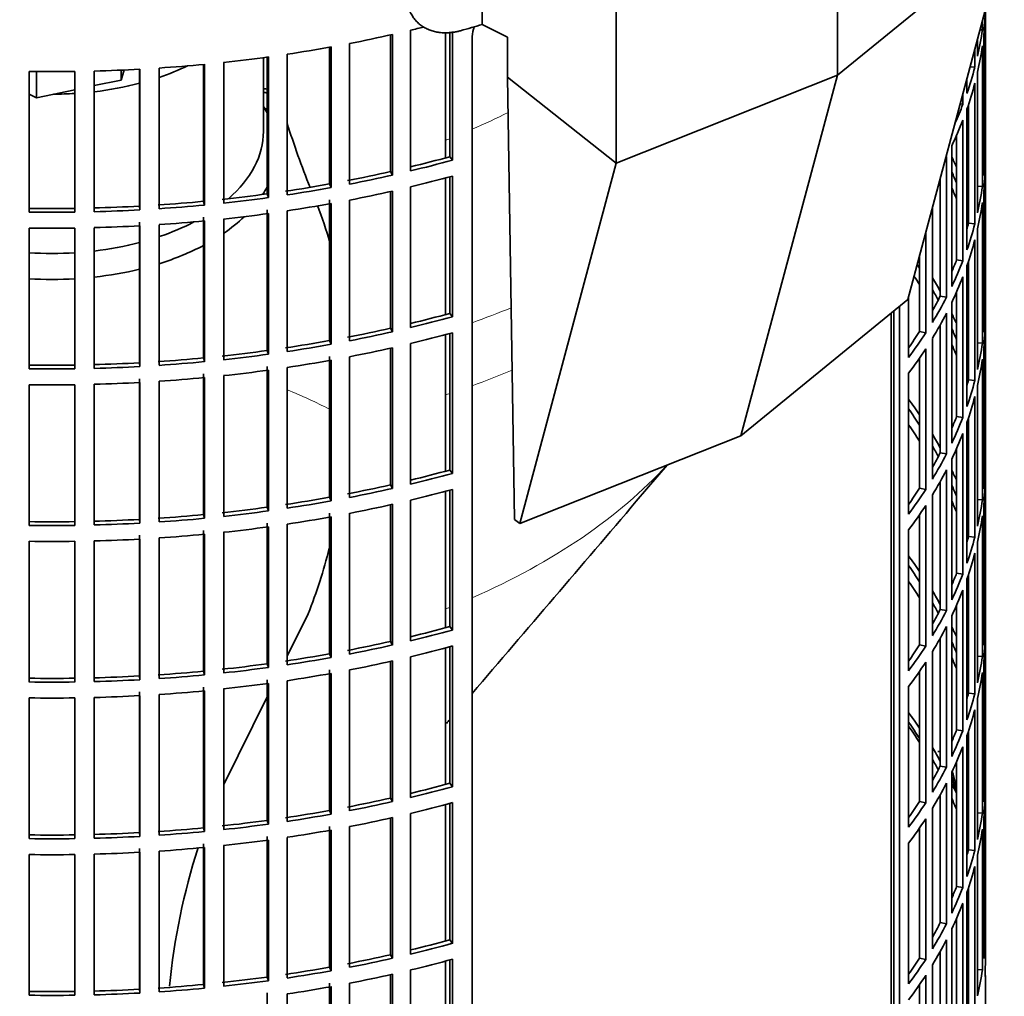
# Model space of a CAD drawing. Header units: millimetres. Extents: x 368 to 1243, y -1891 to 1693.
# Tile 6 of 23: x 1089 to 1240, y -1735 to -1585. Entities that reach past the tile are written whole.
import ezdxf

# ---------------------------------------------------------------- set-up
doc = ezdxf.new("R2010")
doc.units = ezdxf.units.MM
for name, color, linetype in [('M5X8_UNI7687', 7, 'Continuous'), ('VSI184-254_GIUNT', 7, 'Continuous'), ('VSI344-454_FILTR', 7, 'Continuous'), ('VSI344-454_SUPPO', 7, 'Continuous'), ('VSI344-454_TERMI', 7, 'Continuous')]:
    doc.layers.add(name, color=color, linetype=linetype)

# ---------------------------------------------------------------- blocks, each defined once
blk = doc.blocks.new('SE4')
at = {"layer": 'M5X8_UNI7687', "color": 7, "linetype": 'Continuous', "lineweight": 35}
blk.add_arc((1222.77, -1704.33), 10, 0.9618, 20.2466, dxfattribs=at)
for start_param, end_param in [(2.875662, 3.13351), (1.309438, 1.74625)]:
    blk.add_ellipse((1230.95, -1702.61), major_axis=(1.01, -4.83), ratio=0.279258, start_param=start_param, end_param=end_param, dxfattribs=at)
at = {"layer": 'VSI184-254_GIUNT', "color": 7, "linetype": 'Continuous', "lineweight": 35}
blk.add_line((1126.25, -1602.44), (1126.25, -1591.07), dxfattribs=at)
for centre, major_axis, start_param, end_param in [((1093.75, -1577.94), (-32.5, 0), -4.180525, -4.017085), ((1093.75, -1577.94), (-32.5, 0), 1.772095, 1.997343), ((1093.75, -1577.94), (-32.5, 0), 1.577864, 1.67924), ((1093.75, -1605.27), (34.5, 0), 0.29004, 0.342169), ((1093.75, -1602.44), (-32.5, 0), 2.557531, 3.141593), ((1093.75, -1605.27), (34.5, 0), -0.352057, -0.29004), ((1093.75, -1602.44), (-32.5, 0), -4.180525, -3.976979), ((1093.75, -1605.27), (34.5, 0), -0.70006, -0.541779), ((1093.75, -1602.44), (-32.5, 0), 1.772095, 1.997343), ((1093.75, -1602.44), (-32.5, 0), 1.462353, 1.67924), ((1093.75, -1605.27), (34.5, 0), -1.072715, -0.828971), ((1093.75, -1605.27), (34.5, 0), 4.901872, 5.112744), ((1093.75, -1605.27), (34.5, 0), 4.610255, 4.814523)]:
    blk.add_ellipse(centre, major_axis=major_axis, ratio=0.57735, start_param=start_param, end_param=end_param, dxfattribs=at)
at = {"layer": 'VSI344-454_FILTR', "color": 7, "linetype": 'Continuous', "lineweight": 35}
for p, q in [((1237.24, -1605.14), (1237.24, -1583.75)), ((1237.25, -1730.22), (1237.25, -1583.72)), ((1236.79, -1586.83), (1236.79, -1585.44)), ((1145.78, -1608.61), (1145.78, -1587.59)), ((1146.12, -1609.15), (1146.12, -1587.51)), ((1148.89, -1608.5), (1148.89, -1586.87)), ((1154.91, -1606.32), (1154.91, -1587.09)), ((1155.31, -1606.85), (1155.31, -1587.05)), ((1158.34, -1809.1), (1158.34, -1587.83)), ((1236.43, -1586.8), (1236.79, -1586.83)), ((1237, -1609.19), (1237, -1587.56)), ((1136.4, -1610.52), (1136.4, -1589.48)), ((1136.67, -1611.07), (1136.67, -1589.43)), ((1139.51, -1610.54), (1139.51, -1588.9)), ((1236.05, -1590.86), (1236.05, -1588.19)), ((1236.79, -1610.91), (1236.79, -1589.28)), ((1126.81, -1612.04), (1126.81, -1591)), ((1127.02, -1612.61), (1127.02, -1590.97)), ((1129.91, -1612.19), (1129.91, -1590.55)), ((1235.64, -1592.57), (1235.64, -1589.74)), ((1117.06, -1613.18), (1117.06, -1592.13)), ((1117.2, -1613.75), (1117.2, -1592.11)), ((1120.14, -1613.45), (1120.14, -1591.81)), ((1234.9, -1592.5), (1235.64, -1592.57)), ((1090.23, -1614.84), (1090.23, -1593.2)), ((1097.27, -1614.84), (1097.27, -1593.2)), ((1100.25, -1614.78), (1100.25, -1593.14)), ((1107.2, -1613.92), (1107.2, -1592.86)), ((1107.27, -1614.5), (1107.27, -1592.86)), ((1110.23, -1614.32), (1110.23, -1592.68)), ((1236.05, -1614.95), (1236.05, -1593.31)), ((1234.42, -1596.57), (1234.42, -1594.3)), ((1235.64, -1616.66), (1235.64, -1595.02)), ((1233.8, -1598.25), (1233.8, -1596.61)), ((1233.37, -1598.19), (1233.8, -1598.25)), ((1234.65, -1616.56), (1234.65, -1598.33)), ((1234.42, -1620.66), (1234.42, -1599.02)), ((1233.8, -1622.34), (1233.8, -1600.7)), ((1232.83, -1622.2), (1232.83, -1603.05)), ((1232.1, -1626.28), (1232.1, -1604.64)), ((1237, -1605.13), (1237.24, -1605.14)), ((1154.91, -1606.32), (1155.31, -1606.85)), ((1231.27, -1627.94), (1231.27, -1606.3)), ((1237.24, -1629.22), (1237.24, -1607.59)), ((1145.78, -1608.61), (1146.12, -1609.15)), ((1136.4, -1610.52), (1136.67, -1611.07)), ((1154.91, -1630.41), (1154.91, -1609.41)), ((1155.31, -1630.94), (1155.31, -1609.3)), ((1230.32, -1627.76), (1230.32, -1609.58)), ((1126.81, -1612.04), (1127.02, -1612.61)), ((1145.78, -1632.69), (1145.78, -1611.68)), ((1146.12, -1633.24), (1146.12, -1611.6)), ((1148.89, -1632.59), (1148.89, -1610.95)), ((1236.05, -1610.87), (1236.79, -1610.91)), ((1237, -1633.28), (1237, -1611.64)), ((1117.06, -1613.18), (1117.2, -1613.75)), ((1136.4, -1634.6), (1136.4, -1612.97)), ((1136.67, -1635.16), (1136.67, -1613.52)), ((1139.51, -1634.63), (1139.51, -1612.99)), ((1236.79, -1635), (1236.79, -1613.36)), ((1107.2, -1613.92), (1107.27, -1614.5)), ((1126.81, -1636.13), (1126.81, -1614.49)), ((1127.02, -1636.69), (1127.02, -1615.06)), ((1129.91, -1636.28), (1129.91, -1614.64)), ((1229.1, -1631.8), (1229.1, -1614.14)), ((1107.2, -1638.01), (1107.2, -1616.37)), ((1110.23, -1638.4), (1110.23, -1616.77)), ((1117.06, -1637.27), (1117.06, -1615.63)), ((1117.2, -1637.84), (1117.2, -1616.2)), ((1120.14, -1637.54), (1120.14, -1615.9)), ((1234.65, -1616.56), (1235.64, -1616.66)), ((1090.23, -1638.93), (1090.23, -1617.29)), ((1097.27, -1638.93), (1097.27, -1617.29)), ((1100.25, -1638.87), (1100.25, -1617.23)), ((1107.27, -1638.58), (1107.27, -1616.95)), ((1228.08, -1633.42), (1228.08, -1617.95)), ((1236.05, -1639.04), (1236.05, -1617.4)), ((1235.64, -1640.74), (1235.64, -1619.11)), ((1227.15, -1633.2), (1227.15, -1621.41)), ((1232.83, -1622.2), (1233.8, -1622.34)), ((1234.65, -1640.64), (1234.65, -1622.41)), ((1234.42, -1644.74), (1234.42, -1623.11)), ((1233.8, -1646.43), (1233.8, -1624.79)), ((1232.83, -1646.29), (1232.83, -1627.14)), ((1225.44, -1637.18), (1225.44, -1627.78)), ((1230.32, -1627.76), (1231.27, -1627.94)), ((1232.1, -1650.37), (1232.1, -1628.73)), ((1154.91, -1630.41), (1155.31, -1630.94)), ((1223.16, -1769.56), (1223.16, -1630.05)), ((1224.07, -1769.8), (1224.07, -1629.3)), ((1231.27, -1652.02), (1231.27, -1630.39)), ((1237, -1629.22), (1237.24, -1629.22)), ((1237.24, -1653.31), (1237.24, -1631.67)), ((1145.78, -1632.69), (1146.12, -1633.24)), ((1155.31, -1655.03), (1155.31, -1633.39)), ((1227.15, -1633.2), (1228.08, -1633.42)), ((1230.32, -1651.85), (1230.32, -1632.16)), ((1136.4, -1634.6), (1136.67, -1635.16)), ((1154.91, -1654.5), (1154.91, -1633.5)), ((1229.1, -1655.89), (1229.1, -1634.25)), ((1236.05, -1634.95), (1236.79, -1635)), ((1126.81, -1636.13), (1127.02, -1636.69)), ((1145.78, -1656.78), (1145.78, -1635.76)), ((1146.12, -1657.32), (1146.12, -1635.69)), ((1148.89, -1656.68), (1148.89, -1635.04)), ((1228.08, -1657.51), (1228.08, -1635.87)), ((1237, -1657.37), (1237, -1635.73)), ((1117.06, -1637.27), (1117.2, -1637.84)), ((1136.4, -1658.69), (1136.4, -1637.05)), ((1136.67, -1659.24), (1136.67, -1637.61)), ((1139.51, -1658.71), (1139.51, -1637.07)), ((1227.15, -1657.29), (1227.15, -1637.26)), ((1236.79, -1659.09), (1236.79, -1637.45)), ((1107.2, -1638.01), (1107.27, -1638.58)), ((1126.81, -1660.22), (1126.81, -1638.58)), ((1127.02, -1660.78), (1127.02, -1639.14)), ((1129.91, -1660.36), (1129.91, -1638.73)), ((1107.2, -1662.09), (1107.2, -1640.46)), ((1110.23, -1662.49), (1110.23, -1640.85)), ((1117.06, -1661.35), (1117.06, -1639.71)), ((1117.2, -1661.92), (1117.2, -1640.29)), ((1120.14, -1661.62), (1120.14, -1639.99)), ((1225.44, -1661.27), (1225.44, -1639.63)), ((1234.65, -1640.64), (1235.64, -1640.74)), ((1090.23, -1663.01), (1090.23, -1641.38)), ((1097.27, -1663.01), (1097.27, -1641.38)), ((1100.25, -1662.95), (1100.25, -1641.32)), ((1107.27, -1662.67), (1107.27, -1641.03)), ((1236.05, -1663.12), (1236.05, -1641.49)), ((1235.64, -1664.83), (1235.64, -1643.19)), ((1232.83, -1646.29), (1233.8, -1646.43)), ((1234.65, -1664.73), (1234.65, -1646.5)), ((1234.42, -1668.83), (1234.42, -1647.19)), ((1233.8, -1670.51), (1233.8, -1648.88)), ((1232.83, -1670.38), (1232.83, -1651.22)), ((1230.32, -1651.85), (1231.27, -1652.02)), ((1232.1, -1674.45), (1232.1, -1652.82)), ((1154.91, -1654.5), (1155.31, -1655.03)), ((1231.27, -1676.11), (1231.27, -1654.47)), ((1237, -1653.3), (1237.24, -1653.31)), ((1237.24, -1677.4), (1237.24, -1655.76)), ((1145.78, -1656.78), (1146.12, -1657.32)), ((1154.91, -1678.58), (1154.91, -1657.59)), ((1155.31, -1679.11), (1155.31, -1657.48)), ((1227.15, -1657.29), (1228.08, -1657.51)), ((1230.32, -1675.93), (1230.32, -1656.24)), ((1136.4, -1658.69), (1136.67, -1659.24)), ((1148.89, -1680.76), (1148.89, -1659.13)), ((1229.1, -1679.97), (1229.1, -1658.34)), ((1236.05, -1659.04), (1236.79, -1659.09)), ((1126.81, -1660.22), (1127.02, -1660.78)), ((1145.78, -1680.87), (1145.78, -1659.85)), ((1146.12, -1681.41), (1146.12, -1659.77)), ((1228.08, -1681.59), (1228.08, -1659.95)), ((1237, -1681.45), (1237, -1659.82)), ((1107.2, -1662.09), (1107.27, -1662.67)), ((1117.06, -1661.35), (1117.2, -1661.92)), ((1136.4, -1682.78), (1136.4, -1661.14)), ((1136.67, -1683.33), (1136.67, -1661.69)), ((1139.51, -1682.8), (1139.51, -1661.16)), ((1227.15, -1681.38), (1227.15, -1661.34)), ((1236.79, -1683.17), (1236.79, -1661.54)), ((1126.81, -1684.3), (1126.81, -1662.66)), ((1127.02, -1684.87), (1127.02, -1663.23)), ((1129.91, -1684.45), (1129.91, -1662.81)), ((1225.44, -1685.36), (1225.44, -1663.72)), ((1107.2, -1686.18), (1107.2, -1664.54)), ((1107.27, -1686.76), (1107.27, -1665.12)), ((1110.23, -1686.58), (1110.23, -1664.94)), ((1117.06, -1685.44), (1117.06, -1663.8)), ((1117.2, -1686.01), (1117.2, -1664.37)), ((1120.14, -1685.71), (1120.14, -1664.07)), ((1234.65, -1664.73), (1235.64, -1664.83)), ((1090.23, -1687.1), (1090.23, -1665.46)), ((1097.27, -1687.1), (1097.27, -1665.46)), ((1100.25, -1687.04), (1100.25, -1665.4)), ((1236.05, -1687.21), (1236.05, -1665.57)), ((1235.64, -1688.92), (1235.64, -1667.28)), ((1232.83, -1670.38), (1233.8, -1670.51)), ((1234.42, -1692.92), (1234.42, -1671.28)), ((1234.65, -1688.82), (1234.65, -1670.59)), ((1233.8, -1694.6), (1233.8, -1672.96)), ((1232.83, -1694.46), (1232.83, -1675.31)), ((1230.32, -1675.93), (1231.27, -1676.11)), ((1232.1, -1698.54), (1232.1, -1676.9)), ((1154.91, -1678.58), (1155.31, -1679.11)), ((1231.27, -1700.2), (1231.27, -1678.56)), ((1237, -1677.39), (1237.24, -1677.4)), ((1230.32, -1700.02), (1230.32, -1680.33)), ((1237.24, -1701.48), (1237.24, -1679.85)), ((1145.78, -1680.87), (1146.12, -1681.41)), ((1154.91, -1702.67), (1154.91, -1681.67)), ((1155.31, -1703.2), (1155.31, -1681.56)), ((1227.15, -1681.38), (1228.08, -1681.59)), ((1136.4, -1682.78), (1136.67, -1683.33)), ((1148.89, -1704.85), (1148.89, -1683.21)), ((1229.1, -1704.06), (1229.1, -1682.42)), ((1236.05, -1683.13), (1236.79, -1683.17)), ((1126.81, -1684.3), (1127.02, -1684.87)), ((1145.78, -1704.95), (1145.78, -1683.94)), ((1146.12, -1705.5), (1146.12, -1683.86)), ((1228.08, -1705.68), (1228.08, -1684.04)), ((1237, -1705.54), (1237, -1683.9)), ((1107.2, -1686.18), (1107.27, -1686.76)), ((1117.06, -1685.44), (1117.2, -1686.01)), ((1136.4, -1706.86), (1136.4, -1685.23)), ((1136.67, -1707.42), (1136.67, -1685.78)), ((1139.51, -1706.89), (1139.51, -1685.25)), ((1227.15, -1705.46), (1227.15, -1685.43)), ((1236.79, -1707.26), (1236.79, -1685.62)), ((1117.06, -1709.53), (1117.06, -1687.89)), ((1126.81, -1708.39), (1126.81, -1686.75)), ((1127.02, -1708.95), (1127.02, -1687.32)), ((1129.91, -1708.54), (1129.91, -1686.9)), ((1225.44, -1709.44), (1225.44, -1687.81)), ((1107.2, -1710.27), (1107.2, -1688.63)), ((1107.27, -1710.84), (1107.27, -1689.21)), ((1110.23, -1710.66), (1110.23, -1689.03)), ((1117.2, -1710.1), (1117.2, -1688.46)), ((1120.14, -1709.8), (1120.14, -1688.16)), ((1234.65, -1688.82), (1235.64, -1688.92)), ((1090.23, -1711.19), (1090.23, -1689.55)), ((1097.27, -1711.19), (1097.27, -1689.55)), ((1100.25, -1711.13), (1100.25, -1689.49)), ((1236.05, -1711.3), (1236.05, -1689.66)), ((1235.64, -1713), (1235.64, -1691.37)), ((1232.83, -1694.46), (1233.8, -1694.6)), ((1234.42, -1717), (1234.42, -1695.37)), ((1234.65, -1712.9), (1234.65, -1694.67)), ((1233.8, -1718.69), (1233.8, -1697.05)), ((1230.32, -1700.02), (1231.27, -1700.2)), ((1232.83, -1718.55), (1232.83, -1699.4)), ((1232.1, -1722.63), (1232.1, -1700.99)), ((1237, -1701.48), (1237.24, -1701.48)), ((1154.91, -1702.67), (1155.31, -1703.2)), ((1231.27, -1724.28), (1231.27, -1702.65)), ((1230.32, -1724.11), (1230.32, -1704.42)), ((1237.24, -1725.57), (1237.24, -1703.93)), ((1145.78, -1704.95), (1146.12, -1705.5)), ((1154.91, -1726.76), (1154.91, -1705.76)), ((1155.31, -1727.29), (1155.31, -1705.65)), ((1227.15, -1705.46), (1228.08, -1705.68)), ((1136.4, -1706.86), (1136.67, -1707.42)), ((1148.89, -1728.94), (1148.89, -1707.3)), ((1229.1, -1728.15), (1229.1, -1706.51)), ((1236.05, -1707.21), (1236.79, -1707.26)), ((1126.81, -1708.39), (1127.02, -1708.95)), ((1145.78, -1729.04), (1145.78, -1708.02)), ((1146.12, -1729.58), (1146.12, -1707.95)), ((1228.08, -1729.77), (1228.08, -1708.13)), ((1237, -1729.63), (1237, -1707.99)), ((1107.2, -1710.27), (1107.27, -1710.84)), ((1117.06, -1709.53), (1117.2, -1710.1)), ((1136.4, -1730.95), (1136.4, -1709.31)), ((1136.67, -1731.5), (1136.67, -1709.87)), ((1139.51, -1730.97), (1139.51, -1709.33)), ((1227.15, -1729.55), (1227.15, -1709.52)), ((1236.79, -1731.35), (1236.79, -1709.71)), ((1117.06, -1733.61), (1117.06, -1711.97)), ((1126.81, -1732.48), (1126.81, -1710.84)), ((1127.02, -1733.04), (1127.02, -1711.4)), ((1129.91, -1732.62), (1129.91, -1710.99)), ((1225.44, -1733.53), (1225.44, -1711.89)), ((1090.23, -1735.27), (1090.23, -1713.64)), ((1097.27, -1735.27), (1097.27, -1713.64)), ((1100.25, -1735.21), (1100.25, -1713.58)), ((1107.2, -1734.35), (1107.2, -1712.72)), ((1107.27, -1734.93), (1107.27, -1713.29)), ((1110.23, -1734.75), (1110.23, -1713.11)), ((1117.2, -1734.18), (1117.2, -1712.55)), ((1120.14, -1733.88), (1120.14, -1712.25)), ((1234.65, -1712.9), (1235.64, -1713)), ((1236.05, -1735.38), (1236.05, -1713.75)), ((1235.64, -1737.09), (1235.64, -1715.45)), ((1232.83, -1718.55), (1233.8, -1718.69)), ((1234.42, -1741.09), (1234.42, -1719.45)), ((1234.65, -1736.99), (1234.65, -1718.76)), ((1233.8, -1742.77), (1233.8, -1721.14)), ((1230.32, -1724.11), (1231.27, -1724.28)), ((1232.83, -1742.63), (1232.83, -1723.48)), ((1232.1, -1746.71), (1232.1, -1725.08)), ((1237, -1725.56), (1237.24, -1725.57)), ((1154.91, -1726.76), (1155.31, -1727.29)), ((1231.27, -1748.37), (1231.27, -1726.73)), ((1230.32, -1748.19), (1230.32, -1728.5)), ((1145.78, -1729.04), (1146.12, -1729.58)), ((1154.91, -1750.84), (1154.91, -1729.85)), ((1155.31, -1751.37), (1155.31, -1729.74)), ((1227.15, -1729.55), (1228.08, -1729.77)), ((1136.4, -1730.95), (1136.67, -1731.5)), ((1148.89, -1753.02), (1148.89, -1731.39)), ((1229.1, -1752.23), (1229.1, -1730.6)), ((1236.05, -1731.3), (1236.79, -1731.35)), ((1126.81, -1732.48), (1127.02, -1733.04)), ((1145.78, -1753.13), (1145.78, -1732.11)), ((1146.12, -1753.67), (1146.12, -1732.03)), ((1228.08, -1753.85), (1228.08, -1732.21)), ((1237.25, -1737.57), (1237.25, -1732.67)), ((1107.2, -1734.35), (1107.27, -1734.93)), ((1117.06, -1733.61), (1117.2, -1734.18)), ((1136.4, -1755.04), (1136.4, -1733.4)), ((1136.67, -1755.59), (1136.67, -1733.95)), ((1139.51, -1755.06), (1139.51, -1733.42)), ((1227.15, -1753.64), (1227.15, -1733.6)), ((1126.81, -1756.56), (1126.81, -1734.92)), ((1129.91, -1756.71), (1129.91, -1735.07))]:
    blk.add_line(p, q, dxfattribs=at)
for centre, radius, start, end in [((1164.62, -1588.43), 6.31, 160.7591, 174.5077), ((1093.75, -1344.73), 248.5, 269.189, 270.811), ((1093.75, -1367.52), 246.77, 269.1833, 270.8167), ((1093.75, -1366.36), 248.5, 269.189, 270.811), ((1093.75, -1368.81), 248.5, 269.189, 270.811), ((1093.75, -1391.61), 246.77, 269.1833, 270.8167), ((1093.75, -1390.45), 248.5, 269.189, 270.811), ((1093.75, -1392.9), 248.5, 269.189, 270.811), ((1093.75, -1415.69), 246.77, 269.1833, 270.8167), ((1093.75, -1414.54), 248.5, 269.189, 270.811), ((1093.75, -1416.99), 248.5, 269.189, 270.811), ((1093.75, -1439.78), 246.77, 269.1833, 270.8167), ((1093.75, -1438.62), 248.5, 269.189, 270.811), ((1093.75, -1441.07), 248.5, 269.189, 270.811), ((1093.75, -1463.87), 246.77, 269.1833, 270.8167), ((1093.75, -1462.71), 248.5, 269.189, 270.811), ((1093.75, -1465.16), 248.5, 269.189, 270.811), ((1286.01, -1731.63), 48.77, 178.3445, 181.5446), ((1286.01, -1731.26), 48.77, 180.2166, 181.6555), ((1093.75, -1487.95), 246.77, 269.1833, 270.8167), ((1093.75, -1486.8), 248.5, 269.189, 270.811)]:
    blk.add_arc(centre, radius, start, end, dxfattribs=at)
for centre, major_axis, start_param, end_param in [((1093.75, -1497.52), (143.5, 0), 2.974441, 5.121903), ((1093.75, -1582.64), (143.5, 0), 6.223771, 6.269479), ((1093.75, -1510.38), (143.5, 0), -1.176432, -1.161145), ((1093.75, -1510.38), (143.5, 0), -1.246245, -1.197216), ((1093.75, -1580.19), (143.5, 0), -0.129227, -0.080212), ((1093.75, -1510.38), (143.5, 0), -1.316058, -1.267029), ((1093.75, -1582.64), (143.5, 0), -0.129227, -0.080212), ((1093.75, -1510.38), (143.5, 0), -1.385871, -1.336842), ((1093.75, -1510.38), (143.5, 0), -1.455685, -1.406655), ((1093.75, -1580.19), (143.5, 0), -0.199041, -0.150025), ((1093.75, -1510.38), (143.5, 0), 4.757688, 4.806717), ((1093.75, -1582.64), (143.5, 0), -0.199041, -0.150025), ((1093.75, -1676.53), (143.5, 0), 1.336842, 1.342333), ((1093.75, -1676.53), (142.5, 0), 1.33667, 1.340701), ((1093.75, -1580.19), (143.5, 0), -0.255831, -0.219838), ((1093.75, -1678.98), (142.5, 0), 1.33667, 1.340701), ((1093.75, -1582.64), (143.5, 0), -0.268854, -0.219838), ((1093.75, -1604.27), (143.5, 0), 6.223771, 6.272786), ((1093.75, -1532.01), (142.5, 0), -1.17351, -1.127231), ((1093.75, -1532.01), (143.5, 0), -1.176432, -1.127403), ((1093.75, -1582.64), (143.5, 0), -0.292688, -0.289652), ((1093.75, -1628.36), (143.5, 0), 0.248961, 0.268854), ((1093.75, -1606.72), (143.5, 0), 6.223771, 6.272786), ((1093.75, -1532.01), (142.5, 0), -1.246417, -1.197044), ((1093.75, -1532.01), (143.5, 0), -1.246245, -1.197216), ((1093.75, -1628.36), (142.5, 0), 0.219666, 0.24208), ((1093.75, -1532.01), (142.5, 0), -1.31623, -1.266857), ((1093.75, -1534.46), (143.5, 0), -1.176432, -1.127403), ((1093.75, -1532.01), (142.5, 0), -1.386044, -1.33667), ((1093.75, -1532.01), (143.5, 0), -1.316058, -1.267029), ((1093.75, -1534.46), (143.5, 0), -1.246245, -1.197216), ((1093.75, -1630.81), (142.5, 0), 0.219666, 0.24208), ((1093.75, -1628.36), (143.5, 0), 0.190538, 0.199041), ((1093.75, -1604.27), (143.5, 0), -0.129227, -0.080212), ((1093.75, -1532.01), (142.5, 0), -1.455857, -1.406483), ((1093.75, -1532.01), (143.5, 0), -1.455685, -1.406655), ((1093.75, -1532.01), (143.5, 0), -1.385871, -1.336842), ((1093.75, -1534.46), (143.5, 0), -1.316058, -1.267029), ((1093.75, -1606.72), (143.5, 0), -0.129227, -0.080212), ((1093.75, -1532.01), (142.5, 0), 4.757515, 4.806889), ((1093.75, -1532.01), (143.5, 0), 4.757688, 4.806717), ((1093.75, -1534.46), (143.5, 0), -1.385871, -1.336842), ((1093.75, -1628.36), (142.5, 0), 0.149853, 0.160574), ((1093.75, -1534.46), (143.5, 0), -1.455685, -1.406655), ((1093.75, -1604.27), (142.5, 0), -0.161977, -0.149853), ((1093.75, -1604.27), (143.5, 0), -0.199041, -0.150025), ((1093.75, -1534.46), (143.5, 0), 4.757688, 4.806717), ((1093.75, -1606.72), (143.5, 0), -0.199041, -0.150025), ((1093.75, -1604.27), (142.5, 0), -0.24208, -0.219666), ((1093.75, -1604.27), (143.5, 0), -0.268854, -0.219838), ((1093.75, -1652.45), (142.5, 0), 0.359293, 0.367215), ((1093.75, -1654.9), (142.5, 0), 0.359293, 0.376293), ((1093.75, -1652.45), (143.5, 0), 0.312025, 0.338667), ((1093.75, -1606.72), (143.5, 0), -0.268854, -0.219838), ((1093.75, -1652.45), (142.5, 0), 0.297119, 0.318145), ((1093.75, -1604.27), (142.5, 0), -0.318145, -0.28948), ((1093.75, -1604.27), (143.5, 0), -0.338667, -0.289652), ((1093.75, -1556.1), (142.5, 0), -1.17351, -1.127231), ((1093.75, -1606.72), (143.5, 0), -0.338667, -0.289652), ((1093.75, -1628.36), (143.5, 0), 6.223771, 6.272786), ((1093.75, -1556.1), (143.5, 0), -1.176432, -1.127403), ((1093.75, -1652.45), (143.5, 0), 0.248961, 0.268854), ((1093.75, -1630.81), (143.5, 0), 6.223771, 6.272786), ((1093.75, -1556.1), (142.5, 0), -1.246417, -1.197044), ((1093.75, -1556.1), (143.5, 0), -1.246245, -1.197216), ((1093.75, -1558.55), (143.5, 0), -1.176432, -1.127403), ((1093.75, -1604.27), (142.5, 0), -0.39195, -0.359293), ((1093.75, -1604.27), (143.5, 0), -0.40848, -0.359465), ((1093.75, -1652.45), (142.5, 0), 0.219666, 0.24208), ((1093.75, -1556.1), (142.5, 0), -1.31623, -1.266857), ((1093.75, -1556.1), (142.5, 0), -1.386044, -1.33667), ((1093.75, -1556.1), (143.5, 0), -1.316058, -1.267029), ((1093.75, -1558.55), (143.5, 0), -1.246245, -1.197216), ((1093.75, -1606.72), (143.5, 0), -0.40848, -0.359465), ((1093.75, -1654.9), (142.5, 0), 0.219666, 0.24208), ((1093.75, -1652.45), (143.5, 0), 0.190538, 0.199041), ((1093.75, -1628.36), (143.5, 0), -0.129227, -0.080212), ((1093.75, -1556.1), (142.5, 0), -1.455857, -1.406483), ((1093.75, -1556.1), (143.5, 0), -1.455685, -1.406655), ((1093.75, -1556.1), (143.5, 0), -1.385871, -1.336842), ((1093.75, -1558.55), (143.5, 0), -1.316058, -1.267029), ((1093.75, -1630.81), (143.5, 0), -0.129227, -0.080212), ((1093.75, -1556.1), (142.5, 0), 4.757515, 4.806889), ((1093.75, -1556.1), (143.5, 0), 4.757688, 4.806717), ((1093.75, -1558.55), (143.5, 0), -1.385871, -1.336842), ((1093.75, -1652.45), (142.5, 0), 0.149853, 0.160574), ((1093.75, -1558.55), (143.5, 0), -1.455685, -1.406655), ((1093.75, -1628.36), (142.5, 0), -0.161977, -0.149853), ((1093.75, -1628.36), (143.5, 0), -0.199041, -0.150025), ((1093.75, -1558.55), (143.5, 0), 4.757688, 4.806717), ((1093.75, -1676.53), (143.5, 0), 0.37741, 0.40848), ((1093.75, -1630.81), (143.5, 0), -0.199041, -0.150025), ((1093.75, -1676.53), (142.5, 0), 0.359293, 0.39195), ((1093.75, -1628.36), (142.5, 0), -0.24208, -0.219666), ((1093.75, -1628.36), (143.5, 0), -0.268854, -0.219838), ((1093.75, -1678.98), (142.5, 0), 0.359293, 0.39195), ((1093.75, -1676.53), (143.5, 0), 0.312025, 0.338667), ((1093.75, -1630.81), (143.5, 0), -0.268854, -0.219838), ((1093.75, -1676.53), (142.5, 0), 0.297119, 0.318145), ((1093.75, -1628.36), (142.5, 0), -0.318145, -0.28948), ((1093.75, -1628.36), (143.5, 0), -0.338667, -0.289652), ((1093.75, -1580.19), (142.5, 0), -1.17351, -1.127231), ((1093.75, -1630.81), (143.5, 0), -0.338667, -0.289652), ((1093.75, -1676.53), (143.5, 0), 0.248961, 0.268854), ((1093.75, -1652.45), (143.5, 0), 6.223771, 6.272786), ((1093.75, -1580.19), (143.5, 0), -1.176432, -1.127403), ((1093.75, -1654.9), (143.5, 0), 6.223771, 6.272786), ((1093.75, -1580.19), (142.5, 0), -1.246417, -1.197044), ((1093.75, -1580.19), (143.5, 0), -1.246245, -1.197216), ((1093.75, -1582.64), (143.5, 0), -1.176432, -1.127403), ((1093.75, -1628.36), (142.5, 0), -0.39195, -0.359293), ((1093.75, -1628.36), (143.5, 0), -0.40848, -0.359465), ((1093.75, -1676.53), (142.5, 0), 0.219666, 0.24208), ((1093.75, -1580.19), (142.5, 0), -1.31623, -1.266857), ((1093.75, -1652.45), (143.5, 0), -0.129227, -0.080212), ((1093.75, -1580.19), (142.5, 0), -1.386044, -1.33667), ((1093.75, -1580.19), (143.5, 0), -1.316058, -1.267029), ((1093.75, -1582.64), (143.5, 0), -1.246245, -1.197216), ((1093.75, -1630.81), (143.5, 0), -0.40848, -0.359465), ((1093.75, -1678.98), (142.5, 0), 0.219666, 0.24208), ((1093.75, -1676.53), (143.5, 0), 0.190538, 0.199041), ((1093.75, -1580.19), (142.5, 0), 4.757515, 4.806889), ((1093.75, -1580.19), (142.5, 0), -1.455857, -1.406483), ((1093.75, -1580.19), (143.5, 0), -1.455685, -1.406655), ((1093.75, -1580.19), (143.5, 0), -1.385871, -1.336842), ((1093.75, -1582.64), (143.5, 0), -1.316058, -1.267029), ((1093.75, -1654.9), (143.5, 0), -0.129227, -0.080212), ((1093.75, -1580.19), (143.5, 0), 4.757688, 4.806717), ((1093.75, -1582.64), (143.5, 0), -1.385871, -1.336842), ((1093.75, -1676.53), (142.5, 0), 0.149853, 0.160574), ((1093.75, -1582.64), (143.5, 0), 4.757688, 4.806717), ((1093.75, -1582.64), (143.5, 0), -1.455685, -1.406655), ((1093.75, -1652.45), (142.5, 0), -0.161977, -0.149853), ((1093.75, -1652.45), (143.5, 0), -0.199041, -0.150025), ((1093.75, -1700.62), (143.5, 0), 0.37741, 0.40848), ((1093.75, -1654.9), (143.5, 0), -0.199041, -0.150025), ((1093.75, -1700.62), (142.5, 0), 0.359293, 0.39195), ((1093.75, -1652.45), (142.5, 0), -0.24208, -0.219666), ((1093.75, -1652.45), (143.5, 0), -0.268854, -0.219838), ((1093.75, -1703.07), (142.5, 0), 0.359293, 0.39195), ((1093.75, -1700.62), (143.5, 0), 0.312025, 0.338667), ((1093.75, -1654.9), (143.5, 0), -0.268854, -0.219838), ((1093.75, -1700.62), (142.5, 0), 0.297119, 0.318145), ((1093.75, -1652.45), (142.5, 0), -0.318145, -0.28948), ((1093.75, -1652.45), (143.5, 0), -0.338667, -0.289652), ((1093.75, -1604.27), (142.5, 0), -1.17351, -1.127231), ((1093.75, -1654.9), (143.5, 0), -0.338667, -0.289652), ((1093.75, -1700.62), (143.5, 0), 0.248961, 0.268854), ((1093.75, -1676.53), (143.5, 0), 6.223771, 6.272786), ((1093.75, -1604.27), (143.5, 0), -1.176432, -1.127403), ((1093.75, -1678.98), (143.5, 0), 6.223771, 6.272786), ((1093.75, -1604.27), (142.5, 0), -1.246417, -1.197044), ((1093.75, -1604.27), (143.5, 0), -1.246245, -1.197216), ((1093.75, -1606.72), (143.5, 0), -1.176432, -1.127403), ((1093.75, -1652.45), (142.5, 0), -0.39195, -0.359293), ((1093.75, -1652.45), (143.5, 0), -0.40848, -0.359465), ((1093.75, -1700.62), (142.5, 0), 0.219666, 0.24208), ((1093.75, -1604.27), (142.5, 0), -1.31623, -1.266857), ((1093.75, -1604.27), (143.5, 0), -1.316058, -1.267029), ((1093.75, -1703.07), (142.5, 0), 0.219666, 0.24208), ((1093.75, -1676.53), (143.5, 0), -0.129227, -0.080212), ((1093.75, -1604.27), (142.5, 0), -1.386044, -1.33667), ((1093.75, -1604.27), (143.5, 0), -1.385871, -1.336842), ((1093.75, -1606.72), (143.5, 0), -1.246245, -1.197216), ((1093.75, -1654.9), (143.5, 0), -0.40848, -0.359465), ((1093.75, -1700.62), (143.5, 0), 0.190538, 0.199041), ((1093.75, -1604.27), (142.5, 0), 4.757515, 4.806889), ((1093.75, -1604.27), (142.5, 0), -1.455857, -1.406483), ((1093.75, -1604.27), (143.5, 0), -1.455685, -1.406655), ((1093.75, -1606.72), (143.5, 0), -1.316058, -1.267029), ((1093.75, -1678.98), (143.5, 0), -0.129227, -0.080212), ((1093.75, -1604.27), (143.5, 0), 4.757688, 4.806717), ((1093.75, -1606.72), (143.5, 0), -1.385871, -1.336842), ((1093.75, -1700.62), (142.5, 0), 0.149853, 0.160574), ((1093.75, -1606.72), (143.5, 0), 4.757688, 4.806717), ((1093.75, -1606.72), (143.5, 0), -1.455685, -1.406655), ((1093.75, -1676.53), (142.5, 0), -0.161977, -0.149853), ((1093.75, -1676.53), (143.5, 0), -0.199041, -0.150025), ((1093.75, -1724.71), (143.5, 0), 0.37741, 0.40848), ((1093.75, -1678.98), (143.5, 0), -0.199041, -0.150025), ((1093.75, -1724.71), (142.5, 0), 0.359293, 0.39195), ((1093.75, -1676.53), (142.5, 0), -0.24208, -0.219666), ((1093.75, -1676.53), (143.5, 0), -0.268854, -0.219838), ((1093.75, -1724.71), (143.5, 0), 0.312025, 0.338667), ((1093.75, -1678.98), (143.5, 0), -0.268854, -0.219838), ((1093.75, -1724.71), (142.5, 0), 0.297119, 0.318145), ((1093.75, -1676.53), (142.5, 0), -0.318145, -0.28948), ((1093.75, -1676.53), (143.5, 0), -0.338667, -0.289652), ((1093.75, -1700.62), (143.5, 0), 6.223771, 6.272786), ((1093.75, -1628.36), (142.5, 0), -1.17351, -1.127231), ((1093.75, -1678.98), (143.5, 0), -0.338667, -0.289652), ((1093.75, -1724.71), (143.5, 0), 0.248961, 0.268854), ((1093.75, -1628.36), (143.5, 0), -1.176432, -1.127403), ((1093.75, -1703.07), (143.5, 0), 6.223771, 6.272786), ((1093.75, -1628.36), (142.5, 0), -1.246417, -1.197044), ((1093.75, -1628.36), (143.5, 0), -1.246245, -1.197216), ((1093.75, -1630.81), (143.5, 0), -1.176432, -1.127403), ((1093.75, -1676.53), (142.5, 0), -0.39195, -0.359293), ((1093.75, -1676.53), (143.5, 0), -0.40848, -0.359465), ((1093.75, -1724.71), (142.5, 0), 0.219666, 0.24208), ((1093.75, -1628.36), (142.5, 0), -1.31623, -1.266857), ((1093.75, -1628.36), (143.5, 0), -1.316058, -1.267029), ((1093.75, -1700.62), (143.5, 0), -0.129227, -0.080212), ((1093.75, -1628.36), (142.5, 0), -1.386044, -1.33667), ((1093.75, -1628.36), (143.5, 0), -1.385871, -1.336842), ((1093.75, -1630.81), (143.5, 0), -1.246245, -1.197216), ((1093.75, -1678.98), (143.5, 0), -0.40848, -0.359465), ((1093.75, -1724.71), (143.5, 0), 0.190538, 0.199041), ((1093.75, -1628.36), (142.5, 0), 4.757515, 4.806889), ((1093.75, -1628.36), (142.5, 0), -1.455857, -1.406483), ((1093.75, -1628.36), (143.5, 0), -1.455685, -1.406655), ((1093.75, -1630.81), (143.5, 0), -1.316058, -1.267029), ((1093.75, -1703.07), (143.5, 0), -0.129227, -0.080212), ((1093.75, -1628.36), (143.5, 0), 4.757688, 4.806717), ((1093.75, -1630.81), (143.5, 0), -1.385871, -1.336842), ((1093.75, -1724.71), (142.5, 0), 0.149853, 0.160574), ((1093.75, -1630.81), (143.5, 0), 4.757688, 4.806717), ((1093.75, -1630.81), (143.5, 0), -1.455685, -1.406655), ((1093.75, -1700.62), (142.5, 0), -0.160574, -0.149853), ((1093.75, -1700.62), (143.5, 0), -0.199041, -0.150025), ((1093.75, -1703.07), (143.5, 0), -0.199041, -0.150025), ((1093.75, -1700.62), (142.5, 0), -0.24208, -0.219666), ((1093.75, -1700.62), (143.5, 0), -0.268854, -0.219838), ((1093.75, -1703.07), (143.5, 0), -0.268854, -0.219838), ((1093.75, -1700.62), (142.5, 0), -0.318145, -0.28948), ((1093.75, -1700.62), (143.5, 0), -0.338667, -0.289652), ((1093.75, -1724.71), (143.5, 0), 6.223771, 6.272786), ((1093.75, -1652.45), (142.5, 0), -1.17351, -1.127231), ((1093.75, -1652.45), (143.5, 0), -1.176432, -1.127403), ((1093.75, -1703.07), (143.5, 0), -0.338667, -0.289652), ((1093.75, -1652.45), (142.5, 0), -1.246417, -1.197044), ((1093.75, -1652.45), (143.5, 0), -1.246245, -1.197216), ((1093.75, -1654.9), (143.5, 0), -1.176432, -1.127403), ((1093.75, -1700.62), (142.5, 0), -0.39195, -0.359293), ((1093.75, -1700.62), (143.5, 0), -0.40848, -0.359465), ((1093.75, -1652.45), (142.5, 0), -1.31623, -1.266857), ((1093.75, -1652.45), (143.5, 0), -1.316058, -1.267029), ((1093.75, -1724.71), (143.5, 0), -0.129227, -0.080212), ((1093.75, -1652.45), (142.5, 0), -1.386044, -1.33667), ((1093.75, -1652.45), (143.5, 0), -1.385871, -1.336842), ((1093.75, -1654.9), (143.5, 0), -1.246245, -1.197216), ((1093.75, -1703.07), (143.5, 0), -0.40848, -0.359465), ((1093.75, -1652.45), (142.5, 0), 4.757515, 4.806889), ((1093.75, -1652.45), (142.5, 0), -1.455857, -1.406483), ((1093.75, -1652.45), (143.5, 0), -1.455685, -1.406655), ((1093.75, -1654.9), (143.5, 0), -1.316058, -1.267029), ((1093.75, -1652.45), (143.5, 0), 4.757688, 4.806717)]:
    blk.add_ellipse(centre, major_axis=major_axis, ratio=0.57735, start_param=start_param, end_param=end_param, dxfattribs=at)
at = {"layer": 'VSI344-454_SUPPO', "color": 7, "linetype": 'Continuous', "lineweight": 35}
for p, q in [((1154.23, -1606.51), (1154.23, -1587.15)), ((1091.34, -1597.26), (1091.34, -1593.22)), ((1104.37, -1594.52), (1104.84, -1592.98)), ((1104.37, -1594.52), (1104.37, -1593)), ((1100.25, -1595.39), (1104.37, -1594.52)), ((1090.23, -1596.72), (1091.34, -1597.26)), ((1091.34, -1597.26), (1097.27, -1596.01)), ((1154.23, -1630.6), (1154.23, -1609.6)), ((1222.78, -1773.71), (1222.78, -1630.36)), ((1154.23, -1654.68), (1154.23, -1633.68)), ((1183.58, -1659.31), (1188.34, -1653.73)), ((1154.23, -1678.77), (1154.23, -1657.77)), ((1129.91, -1683.12), (1133.14, -1676.6)), ((1154.23, -1702.86), (1154.23, -1681.86)), ((1120.14, -1702.87), (1126.81, -1689.38)), ((1154.23, -1726.94), (1154.23, -1705.94)), ((1154.23, -1751.03), (1154.23, -1730.03))]:
    blk.add_line(p, q, dxfattribs=at)
for centre, radius, start, end in [((1272.17, -1555.9), 149.3, 197.6267, 201.6804), ((1080.23, -1635.23), 58.39, 15.643, 21.5141), ((-25931.79, 21471.2), 35640.76, 319.471992, 319.534469), ((1059.64, -1647.47), 79.06, 338.3769, 346.0427), ((-25931.79, 21471.2), 35640.76, 319.462198, 319.463498), ((1213.91, -1743.93), 102.6, 162.2028, 174.3857)]:
    blk.add_arc(centre, radius, start, end, dxfattribs=at)
at = {"layer": 'VSI344-454_SUPPO', "color": 4, "linetype": 'Continuous', "lineweight": 9}
for centre, major_axis, start_param, end_param in [((1093.75, -1552.86), (106.99, 0), -0.922642, -0.855927), ((1093.75, -1552.86), (106.99, 0), -0.96998, -0.962313), ((1093.75, -1572.1), (122, 0), -1.012881, -0.953776), ((1093.75, -1581.78), (122, 0), -1.012881, -0.952299), ((1093.75, -1672.34), (63.54, 0), 0.834953, 0.965361), ((1093.75, -1581.78), (122, 0), -1.052104, -1.045723), ((1093.75, -1625.05), (106.8, 0), 5.361828, 5.798996), ((1093.75, -1625.05), (106.8, 0), -0.968818, -0.961131)]:
    blk.add_ellipse(centre, major_axis=major_axis, ratio=0.57735, start_param=start_param, end_param=end_param, dxfattribs=at)
at = {"layer": 'VSI344-454_SUPPO', "color": 7, "linetype": 'Continuous', "lineweight": 35}
for start_param, end_param in [(3.500885, 3.533543), (3.292267, 3.302166)]:
    blk.add_ellipse((1093.75, -1725.32), major_axis=(-142.5, 0), ratio=0.57735, start_param=start_param, end_param=end_param, dxfattribs=at)
at = {"layer": 'VSI344-454_TERMI', "color": 7, "linetype": 'Continuous', "lineweight": 35}
for p, q in [((1214.53, -1593.79), (1214.53, -1565.21)), ((1214.53, -1593.79), (1240.16, -1572.85)), ((1240.16, -1572.85), (1225.31, -1628.29)), ((1180.51, -1607.29), (1180.51, -1580.01)), ((1159.88, -1585.98), (1159.88, -1581.27)), ((1159.88, -1585.98), (1163.8, -1587.95)), ((1163.8, -1594.07), (1163.8, -1587.95)), ((1163.8, -1594.07), (1180.51, -1607.29)), ((1164.84, -1662.09), (1163.8, -1594.07)), ((1180.51, -1607.29), (1214.53, -1593.79)), ((1214.53, -1593.79), (1199.67, -1649.23)), ((1180.51, -1607.29), (1165.66, -1662.73)), ((1225.31, -1628.29), (1199.67, -1649.23)), ((1199.67, -1649.23), (1165.66, -1662.73)), ((1165.66, -1662.73), (1164.84, -1662.09))]:
    blk.add_line(p, q, dxfattribs=at)
blk.add_ellipse((1093.75, -1511.81), major_axis=(144.5, 0), ratio=0.57735, start_param=-1.121039, end_param=-1.095444, dxfattribs=at)
blk.add_open_spline([(1148.35, -1581.7), (1148.35, -1581.78), (1148.35, -1581.94), (1148.36, -1582.18), (1148.38, -1582.42), (1148.41, -1582.65), (1148.45, -1582.88), (1148.5, -1583.1), (1148.56, -1583.32), (1148.63, -1583.54), (1148.7, -1583.75), (1148.79, -1583.96), (1148.88, -1584.17), (1149.05, -1584.5), (1149.32, -1584.95), (1149.74, -1585.47), (1150.23, -1585.93), (1150.78, -1586.33), (1151.39, -1586.66), (1152.04, -1586.93), (1152.74, -1587.12), (1153.38, -1587.22), (1153.97, -1587.27), (1154.48, -1587.27), (1154.99, -1587.24), (1155.52, -1587.17), (1156.04, -1587.08), (1156.39, -1586.98), (1156.57, -1586.94)], degree=3, knots=[0, 0, 0, 0, 0.021051, 0.042001, 0.062873, 0.08369, 0.104474, 0.125249, 0.146036, 0.166859, 0.18774, 0.208703, 0.229768, 0.250959, 0.313199, 0.375603, 0.438616, 0.501374, 0.564129, 0.627102, 0.689223, 0.75131, 0.793093, 0.834507, 0.875728, 0.916932, 0.958298, 1, 1, 1, 1], dxfattribs=at)

msp = doc.modelspace()

# ---------------------------------------------------------------- block references
msp.add_blockref('SE4', (0, 0))

doc.saveas('drawing.dxf')
